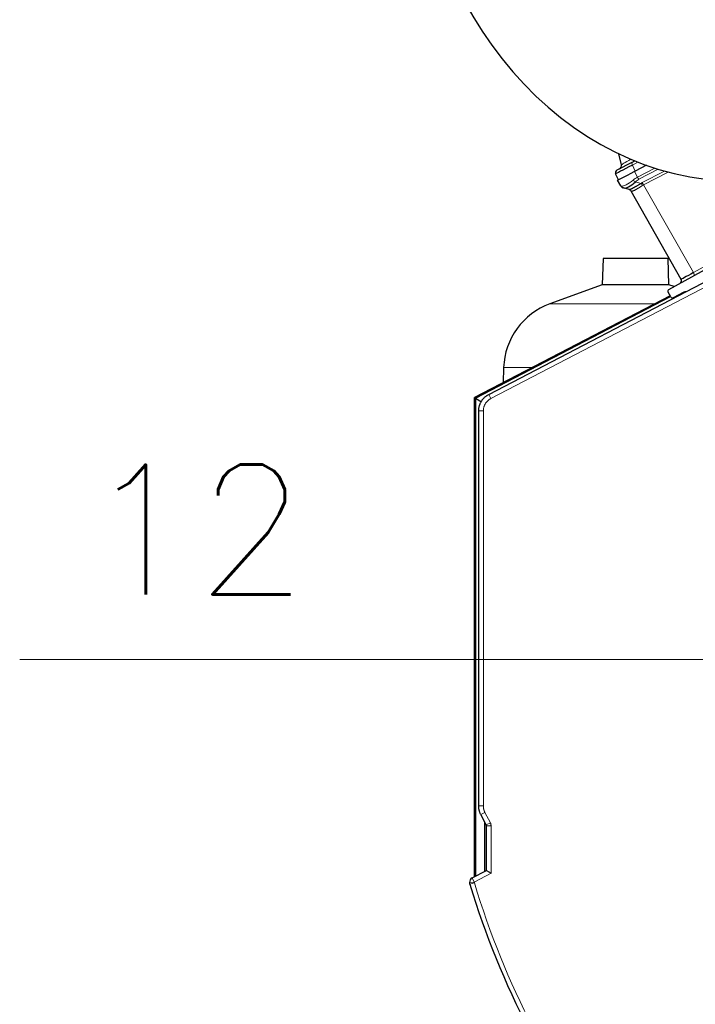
# Model space of a CAD drawing. Header units: inches. Extents: x 0 to 23760, y -13 to 16800.
# Tile 143 of 204: x 9606 to 10335, y 13332 to 14393. Entities that reach past the tile are written whole.
import ezdxf

# ---------------------------------------------------------------- set-up
doc = ezdxf.new("R2010")
doc.units = ezdxf.units.IN
doc.layers.add('254', color=7, linetype='Continuous', true_color=0xffffff)
doc.styles.add('latin_extended', font='simplex.shx')
doc.dimstyles.get("Standard").update_dxf_attribs({"dimtxt": 0.18, "dimasz": 0.18, "dimexe": 0.18, "dimexo": 0.0625, "dimgap": 0.09, "dimtad": 0, "dimtih": 1, "dimtoh": 1, "dimdec": 4, "dimzin": 0, "dimdsep": 46, "dimtxsty": 'Standard', "dimcen": 0.09, "dimadec": 0, "dimazin": 0, "dimtfac": 1, "dimtdec": 4, "dimtofl": 0, "dimtmove": 0, "dimatfit": 3, "dimfxl": 1, "dimtolj": 1, "dimtzin": 0, "dimarcsym": 0})

# ---------------------------------------------------------------- blocks, each defined once
blk = doc.blocks.new('_U8')
at = {"layer": '254', "color": 3, "linetype": 'Continuous', "lineweight": 13, "transparency": 16777216}
for p, q in [((11466.4, 13424.6), (11466.4, 13743.8)), ((11478.4, 12774.6), (11478.4, 13743.8)), ((11466.4, 13703.8), (9606.2, 13703.8)), ((11326.4, 13703.8), (11186.4, 13703.8)), ((11478.4, 13703.8), (11466.4, 13703.8)), ((11618.4, 13703.8), (11758.4, 13703.8))]:
    blk.add_line(p, q, dxfattribs=at)
at = {"layer": '254', "color": 3, "transparency": 16777216}
for points in [[(11326.4, 13680.5), (11326.4, 13727.1), (11466.4, 13703.8)], [(11618.4, 13727.1), (11618.4, 13680.5), (11478.4, 13703.8)]]:
    blk.add_solid(points, dxfattribs=at)
at = {"layer": 'Defpoints', "color": 0, "transparency": 16777216}
for p in [(11466.4, 13703.8), (11466.4, 13384.6), (11478.4, 12734.6)]:
    blk.add_point(p, dxfattribs=at)
at = {"layer": '254', "color": 2, "lineweight": 13, "transparency": 16777216, "insert": (9676.2, 13913.8), "char_height": 140, "attachment_point": 1, "style": 'latin_extended'}
blk.add_mtext('\\A1;\\C2;12', dxfattribs=at)

msp = doc.modelspace()

# ---------------------------------------------------------------- linework, layer by layer
at = {"layer": '254', "color": 2, "linetype": 'Continuous', "lineweight": 25}
for p, q in [((10255.233, 14236.991), (10252.649, 14248.647)), ((10266.555, 14239.542), (10250.439, 14231.153)), ((10266.555, 14239.542), (10269.666, 14241.162)), ((10282.188, 14236.406), (10270.197, 14230.164)), ((10252.066, 14220.726), (10249.094, 14227.248)), ((10251.142, 14220.245), (10263.895, 14226.884)), ((10270.197, 14230.164), (10263.895, 14226.884)), ((10254.588, 14214.154), (10251.142, 14220.245)), ((10257.704, 14212.06), (10256.933, 14212.288)), ((10263.596, 14210.315), (10257.704, 14212.06)), ((10319.683, 14113.305), (10265.835, 14208.48)), ((10306.33, 14102.443), (10444.038, 14178.776)), ((10112.136, 13989.46), (10444.039, 14162.237)), ((10235.479, 14136.092), (10234.485, 14107.616)), ((10305.584, 14136.092), (10235.479, 14136.092)), ((10306.578, 14107.616), (10305.584, 14136.092)), ((10234.485, 14107.616), (10178.187, 14087.125)), ((10306.578, 14107.616), (10234.485, 14107.616)), ((10312.061, 14105.62), (10306.578, 14107.616)), ((10307.778, 14095.792), (10096.93, 13986.032)), ((10097.793, 13985.509), (10308.201, 14095.04)), ((10308.528, 14094.461), (10305.558, 14099.709)), ((10322.493, 14099.554), (10311.192, 14093.672)), ((10128.227, 14018.361), (10127.657, 14002.025)), ((10096.93, 13986.032), (10097.793, 13985.509)), ((10096.93, 13469.719), (10096.93, 13986.032)), ((10097.793, 13985.509), (10104.288, 13981.567)), ((10097.793, 13985.509), (10097.793, 13470.167)), ((10101.373, 13545.819), (10101.373, 13971.722)), ((10109.485, 13525.343), (10103.632, 13536.586)), ((10107.783, 13528.613), (10107.783, 13475.364)), ((10109.711, 13476.366), (10109.711, 13524.418)), ((10094.219, 13468.301), (10109.711, 13476.366)), ((10109.711, 13476.366), (10114.711, 13473.332))]:
    msp.add_line(p, q, dxfattribs=at)
at = {"layer": '254', "color": 110, "linetype": 'Continuous', "lineweight": 13}
for p, q in [((10273.156, 14239.774), (10267.225, 14236.686)), ((10267.225, 14236.686), (10270.197, 14230.164)), ((10272.732, 14223.599), (10291.38, 14233.307)), ((10295.087, 14232.15), (10274.258, 14221.307)), ((10269.286, 14229.69), (10272.732, 14223.599)), ((10277.776, 14217.717), (10301.751, 14230.198)), ((10305.616, 14229.143), (10279.294, 14215.441)), ((10270.316, 14218.625), (10276.275, 14216.86)), ((10279.294, 14215.441), (10332.89, 14120.709)), ((10332.89, 14120.709), (10407.965, 14162.323)), ((10444.038, 14156.6), (10114.445, 13985.025)), ((10291.127, 14087.125), (10178.187, 14087.125)), ((10159.029, 14018.361), (10128.227, 14018.361)), ((10114.445, 13985.025), (10112.136, 13989.46)), ((10106.373, 13971.722), (10101.373, 13971.722)), ((10106.373, 13971.722), (10106.373, 13545.819)), ((10106.373, 13545.819), (10101.373, 13545.819)), ((10108.067, 13538.895), (10103.632, 13536.586)), ((10108.067, 13538.895), (10113.92, 13527.652)), ((10113.92, 13527.652), (10109.485, 13525.343)), ((10114.711, 13524.418), (10109.711, 13524.418)), ((10114.711, 13524.418), (10114.711, 13473.332)), ((10096.528, 13463.866), (10094.219, 13468.301)), ((10114.711, 13473.332), (10096.528, 13463.866)), ((10096.528, 13463.866), (10091.549, 13463.411)), ((10091.929, 13461.451), (10096.718, 13462.889))]:
    msp.add_line(p, q, dxfattribs=at)
at = {"layer": '254', "color": 2, "linetype": 'Continuous', "lineweight": 25}
for centre, radius, start, end in [((10251.327, 14236.125), 4, 297.5, 12.5), ((10251.824, 14228.492), 3, 117.5, 204.5), ((10258.069, 14216.123), 4, 209.5, 253.5), ((10262.354, 14206.511), 4, 29.5, 73.5), ((10317.072, 14111.828), 3, 299, 29.5), ((10307.299, 14100.694), 2, 119, 209.5), ((10310.268, 14095.446), 2, 209.5, 297.5), ((10324.801, 14095.119), 5, 91.051875, 117.5), ((10204.181, 14015.708), 76, 110, 178), ((10096.528, 13463.866), 5, 117.49997, 185.226328), ((10954.017, 13720.283), 900.105, 196.711747, 218.288253)]:
    msp.add_arc(centre, radius, start, end, dxfattribs=at)
at = {"layer": '254', "color": 110, "linetype": 'Continuous', "lineweight": 13}
msp.add_arc((10954.017, 13720.283), 895.105, 196.711747, 218.288253, dxfattribs=at)
at = {"layer": '254', "color": 2, "linetype": 'Continuous', "lineweight": 25}
for centre, major_axis, ratio, start_param, end_param in [((10380.654, 14649.784), (0, 430.5), 0.81915204, 0.11095348, 6.17223182), ((10273.142, 14239.589), (24.047, 12.341), 0.00452964, 1.81707196, 3.14138164), ((10273.511, 14235.537), (16.664, 23.061), 0.30726281, 3.24909048, 4.13292737), ((10262.459, 14206.479), (1.136, 3.835), 0.99340317, 5.51447395, 6.28318531), ((10337.189, 14122.979), (17.506, 9.674), 0.00476214, 1.81625846, 3.14164045)]:
    msp.add_ellipse(centre, major_axis=major_axis, ratio=ratio, start_param=start_param, end_param=end_param, dxfattribs=at)
at = {"layer": '254', "color": 110, "linetype": 'Continuous', "lineweight": 13}
for centre, major_axis, ratio, start_param, end_param in [((10273.367, 14247.598), (18.134, 10.607), 0.00224004, 2.0281209, 3.14087239), ((10267.94, 14236.881), (1.385, -2.661), 0.2419219, 3.14159265, 4.6600291), ((10289.815, 14206.72), (-28.804, 0.399), 0.72284298, 5.35726287, 5.57809369), ((10290.548, 14203.857), (-25.026, 7.413), 0.75373902, 5.62043604, 5.84126686), ((10273.525, 14224.169), (1.847, -3.548), 0.2419219, 4.74729557, 5.51524044), ((10289.815, 14206.72), (-35.228, 7.434), 0.0022709, 0.00200322, 0.22283403), ((10273.511, 14235.537), (18.953, 21.143), 0.24652226, 3.27952484, 4.16336173), ((10258.84, 14215.895), (-1.136, -3.835), 0.95100366, 5.49624925, 6.28318531), ((10269.583, 14221.488), (2.644, -3.001), 0.44586743, 4.64361525, 5.43055131), ((10294.831, 14199.415), (-26.111, 7.967), 0.75362051, 5.62841537, 5.7034333), ((10277.008, 14213.997), (-2.122, 3.391), 0.31604543, 4.72850651, 5.49306459), ((10278.508, 14214.855), (-1.847, 3.548), 0.2419219, 4.75165889, 5.51524044), ((10295.563, 14196.552), (-21.454, 14.341), 0.70660261, 5.90921223, 5.98423016), ((10295.481, 14196.698), (-29.645, 11.783), 0.00249597, 6.20643944, 6.28628692), ((10332.301, 14120.269), (1.454, -2.624), 0.24281184, 0, 1.60372074)]:
    msp.add_ellipse(centre, major_axis=major_axis, ratio=ratio, start_param=start_param, end_param=end_param, dxfattribs=at)
at = {"layer": '254', "color": 2, "linetype": 'Continuous', "lineweight": 25}
for points, knots in [([(10263.596, 14210.315), (10263.627, 14210.305), (10263.677, 14210.303), (10263.812, 14210.316), (10263.897, 14210.33), (10264.025, 14210.36), (10264.052, 14210.367), (10264.108, 14210.381), (10264.136, 14210.389), (10264.226, 14210.413), (10264.29, 14210.432), (10264.494, 14210.497), (10264.645, 14210.549), (10264.979, 14210.674), (10265.161, 14210.746), (10265.556, 14210.912), (10265.769, 14211.006), (10266.111, 14211.162), (10266.229, 14211.217), (10266.412, 14211.304), (10266.474, 14211.334), (10266.568, 14211.38), (10266.6, 14211.395), (10266.664, 14211.426), (10266.952, 14211.567), (10267.256, 14211.72), (10267.82, 14212.012), (10268.406, 14212.322), (10269.039, 14212.67), (10269.696, 14213.036), (10270.036, 14213.228), (10270.476, 14213.479), (10270.565, 14213.53), (10270.744, 14213.633), (10270.834, 14213.685), (10271.107, 14213.842), (10271.29, 14213.949), (10271.845, 14214.271), (10272.223, 14214.492), (10272.992, 14214.944), (10273.384, 14215.174), (10274.183, 14215.644), (10274.59, 14215.882), (10275.42, 14216.367), (10275.843, 14216.612), (10276.275, 14216.86)], [0, 0, 0, 0, 0.0625, 0.0625, 0.125, 0.125, 0.140625, 0.140625, 0.15625, 0.15625, 0.1875, 0.1875, 0.25, 0.25, 0.3125, 0.3125, 0.375, 0.375, 0.40625, 0.40625, 0.421875, 0.421875, 0.4296875, 0.4296875, 0.4375, 0.5, 0.5, 0.5625, 0.625, 0.625, 0.6875, 0.6875, 0.703125, 0.703125, 0.71875, 0.71875, 0.75, 0.75, 0.8125, 0.8125, 0.875, 0.875, 0.9375, 0.9375, 1, 1, 1, 1]), ([(10101.373, 13971.722), (10101.373, 13972.181), (10101.388, 13972.637), (10101.451, 13973.543), (10101.543, 13974.444), (10101.773, 13975.781), (10101.987, 13976.661), (10102.17, 13977.318), (10102.235, 13977.536), (10102.338, 13977.862), (10102.391, 13978.025), (10102.447, 13978.188), (10102.484, 13978.296), (10102.503, 13978.35), (10102.675, 13978.836), (10102.842, 13979.26), (10103.203, 13980.093), (10103.592, 13980.912), (10104.255, 13982.094), (10104.751, 13982.853), (10105.143, 13983.411), (10105.344, 13983.687), (10105.553, 13983.959), (10105.694, 13984.139), (10105.766, 13984.229), (10106.126, 13984.673), (10106.425, 13985.017), (10107.044, 13985.682), (10107.684, 13986.323), (10108.704, 13987.216), (10109.425, 13987.766), (10109.981, 13988.161), (10110.263, 13988.354), (10110.551, 13988.54), (10110.744, 13988.663), (10110.842, 13988.724), (10111.33, 13989.023), (10111.729, 13989.248), (10112.136, 13989.46)], [0, 0, 0, 0, 0.0625, 0.0625, 0.125, 0.1875, 0.25, 0.25, 0.28125, 0.28125, 0.296875, 0.3046875, 0.3046875, 0.3125, 0.3125, 0.375, 0.375, 0.4375, 0.5, 0.5625, 0.5625, 0.59375, 0.609375, 0.609375, 0.625, 0.625, 0.6875, 0.6875, 0.75, 0.8125, 0.875, 0.875, 0.90625, 0.921875, 0.921875, 0.9375, 0.9375, 1, 1, 1, 1]), ([(10103.632, 13536.586), (10103.446, 13536.943), (10103.098, 13537.665), (10102.643, 13538.771), (10102.257, 13539.898), (10101.938, 13541.046), (10101.771, 13541.827), (10101.663, 13542.418), (10101.63, 13542.616), (10101.585, 13542.914), (10101.57, 13543.014), (10101.543, 13543.213), (10101.479, 13543.712), (10101.397, 13544.613), (10101.373, 13545.417), (10101.373, 13545.819)], [0, 0, 0, 0, 0.125, 0.25, 0.375, 0.5, 0.625, 0.625, 0.6875, 0.6875, 0.71875, 0.71875, 0.75, 0.875, 1, 1, 1, 1]), ([(10109.711, 13524.418), (10109.711, 13524.499), (10109.706, 13524.579), (10109.687, 13524.737), (10109.673, 13524.815), (10109.644, 13524.932), (10109.634, 13524.97), (10109.61, 13525.047), (10109.597, 13525.085), (10109.555, 13525.198), (10109.522, 13525.272), (10109.485, 13525.343)], [0, 0, 0, 0, 0.25, 0.25, 0.5, 0.5, 0.625, 0.625, 0.75, 0.75, 1, 1, 1, 1]), ([(10091.929, 13461.451), (10091.928, 13461.456), (10091.926, 13461.461), (10091.923, 13461.471), (10091.919, 13461.486), (10091.908, 13461.522), (10091.888, 13461.592), (10091.849, 13461.733), (10091.775, 13462.015), (10091.65, 13462.584), (10091.579, 13463.079), (10091.549, 13463.411)], [0, 0, 0, 0, 0.0078125, 0.0078125, 0.015625, 0.03125, 0.0625, 0.125, 0.25, 0.5, 1, 1, 1, 1])]:
    msp.add_open_spline(points, degree=3, knots=knots, dxfattribs=at)
at = {"layer": '254', "color": 110, "linetype": 'Continuous', "lineweight": 13}
for points, knots in [([(10278.045, 14214.722), (10277.652, 14214.47), (10277.267, 14214.221), (10276.511, 14213.731), (10276.14, 14213.491), (10275.413, 14213.019), (10275.055, 14212.789), (10274.353, 14212.339), (10274.008, 14212.12), (10273.5, 14211.801), (10273.331, 14211.696), (10273.082, 14211.541), (10272.999, 14211.49), (10272.834, 14211.389), (10272.753, 14211.339), (10272.347, 14211.093), (10272.033, 14210.906), (10271.424, 14210.55), (10270.833, 14210.214), (10270.28, 14209.917), (10269.746, 14209.639), (10269.488, 14209.511), (10269.208, 14209.377), (10269.177, 14209.363), (10269.116, 14209.334), (10269.085, 14209.319), (10268.994, 14209.277), (10268.814, 14209.194), (10268.641, 14209.118), (10268.305, 14208.974), (10268.094, 14208.889), (10267.697, 14208.741), (10267.51, 14208.677), (10267.164, 14208.571), (10267.003, 14208.529), (10266.782, 14208.479), (10266.712, 14208.465), (10266.611, 14208.448), (10266.579, 14208.443), (10266.515, 14208.434), (10266.485, 14208.43), (10266.336, 14208.413), (10266.231, 14208.409), (10266.054, 14208.418), (10265.981, 14208.431), (10265.925, 14208.452)], [0, 0, 0, 0, 0.0625, 0.0625, 0.125, 0.125, 0.1875, 0.1875, 0.25, 0.25, 0.28125, 0.28125, 0.296875, 0.296875, 0.3125, 0.3125, 0.375, 0.375, 0.4375, 0.5, 0.5, 0.5625, 0.5625, 0.5703125, 0.5703125, 0.578125, 0.578125, 0.59375, 0.625, 0.625, 0.6875, 0.6875, 0.75, 0.75, 0.8125, 0.8125, 0.84375, 0.84375, 0.859375, 0.859375, 0.875, 0.875, 0.9375, 0.9375, 1, 1, 1, 1]), ([(10114.445, 13985.025), (10114.14, 13984.866), (10113.841, 13984.697), (10113.474, 13984.473), (10113.401, 13984.427), (10113.256, 13984.335), (10113.04, 13984.195), (10112.829, 13984.051), (10112.411, 13983.755), (10111.871, 13983.342), (10111.106, 13982.672), (10110.386, 13981.951), (10109.938, 13981.435), (10109.667, 13981.102), (10109.614, 13981.034), (10109.508, 13980.899), (10109.351, 13980.695), (10109.2, 13980.488), (10108.906, 13980.07), (10108.534, 13979.501), (10108.037, 13978.614), (10107.746, 13978), (10107.475, 13977.375), (10107.349, 13977.057), (10107.206, 13976.652), (10107.178, 13976.571), (10107.123, 13976.408), (10107.044, 13976.164), (10106.971, 13975.919), (10106.833, 13975.426), (10106.673, 13974.766), (10106.501, 13973.764), (10106.431, 13973.088), (10106.384, 13972.408), (10106.373, 13972.066), (10106.373, 13971.722)], [0, 0, 0, 0, 0.0625, 0.0625, 0.078125, 0.078125, 0.09375, 0.125, 0.125, 0.1875, 0.25, 0.3125, 0.375, 0.375, 0.390625, 0.390625, 0.40625, 0.4375, 0.4375, 0.5, 0.5625, 0.625, 0.625, 0.6875, 0.6875, 0.703125, 0.703125, 0.71875, 0.75, 0.75, 0.8125, 0.875, 0.9375, 0.9375, 1, 1, 1, 1]), ([(10106.373, 13545.819), (10106.373, 13545.215), (10106.409, 13544.614), (10106.491, 13543.94), (10106.5, 13543.865), (10106.521, 13543.715), (10106.532, 13543.641), (10106.566, 13543.417), (10106.59, 13543.268), (10106.671, 13542.825), (10106.734, 13542.533), (10106.948, 13541.663), (10107.124, 13541.094), (10107.439, 13540.257), (10107.666, 13539.704), (10107.928, 13539.162), (10108.067, 13538.895)], [0, 0, 0, 0, 0.25, 0.25, 0.28125, 0.28125, 0.3125, 0.3125, 0.375, 0.375, 0.5, 0.5, 0.75, 0.75, 0.875, 1, 1, 1, 1]), ([(10113.92, 13527.652), (10114.05, 13527.402), (10114.165, 13527.145), (10114.288, 13526.815), (10114.312, 13526.749), (10114.358, 13526.615), (10114.423, 13526.415), (10114.479, 13526.213), (10114.578, 13525.806), (10114.627, 13525.533), (10114.694, 13524.98), (10114.711, 13524.701), (10114.711, 13524.418)], [0, 0, 0, 0, 0.25, 0.25, 0.3125, 0.3125, 0.375, 0.5, 0.5, 0.75, 0.75, 1, 1, 1, 1]), ([(10096.528, 13463.866), (10096.543, 13463.701), (10096.567, 13463.536), (10096.63, 13463.211), (10096.67, 13463.049), (10096.718, 13462.889)], [0, 0, 0, 0, 0.5, 0.5, 1, 1, 1, 1])]:
    msp.add_open_spline(points, degree=3, knots=knots, dxfattribs=at)

# ---------------------------------------------------------------- dimensions: what is measured, and where the dimension line sits
at = {"layer": '254', "color": 2, "linetype": 'Continuous', "lineweight": 13}
dim = msp.add_linear_dim(base=(11466.41, 13703.816), p1=(11478.41, 12734.567), p2=(11466.41, 13384.567), text='\\C2;12', dimstyle='Standard', override={"dimscale": 40, "dimtxt": 3.5, "dimasz": 3.5, "dimexe": 1, "dimexo": 1, "dimgap": 1.75, "dimtad": 1, "dimtih": 1, "dimtoh": 0, "dimdec": 2, "dimlfac": 0.025, "dimzin": 8, "dimdsep": 46, "dimlunit": 2, "dimpost": '', "dimtxsty": 'latin_extended', "dimsah": 1, "dimse1": 0, "dimse2": 0, "dimsd1": 0, "dimsd2": 0, "dimclrd": 3, "dimclre": 3, "dimclrt": 2, "dimtol": 0, "dimtm": -0.1, "dimtfac": 0.714286, "dimtdec": 3, "dimtofl": 1, "dimtmove": 0, "dimtzin": 8, "dimlwd": 13, "dimlwe": 13}, dxfattribs=at)
dim.commit()
dim.dimension.update_dxf_attribs({"geometry": '_U8', "text_midpoint": (9776.206, 13703.816), "dimtype": 160})

doc.saveas('drawing.dxf')
